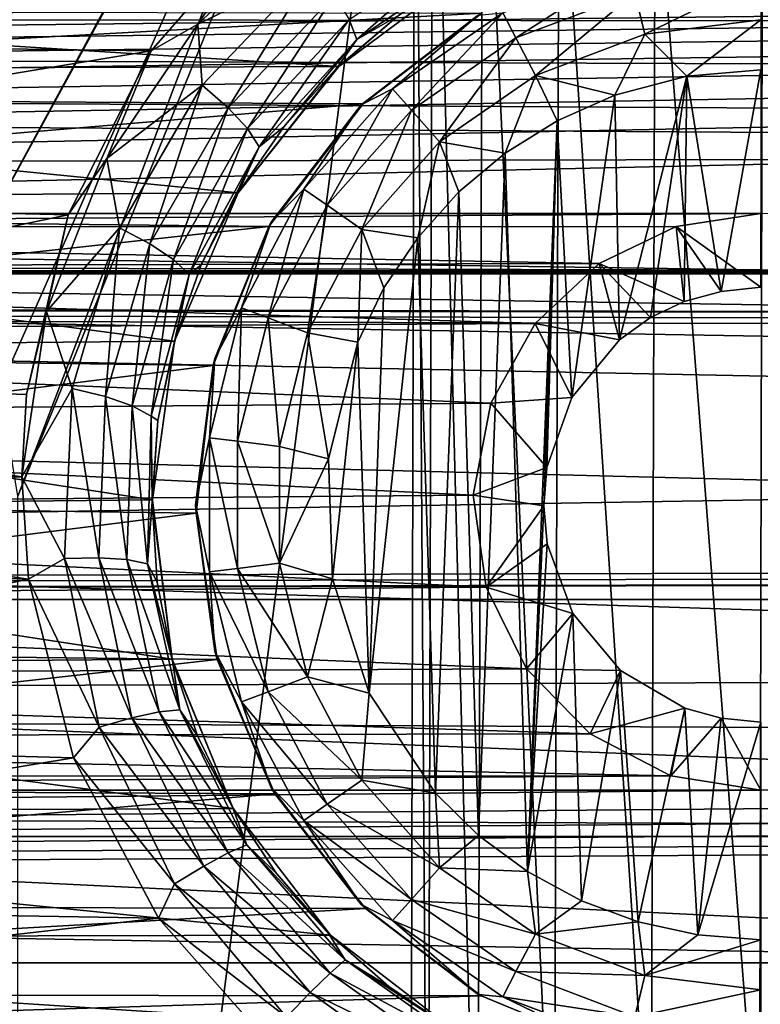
# Model space of a CAD drawing. Header units: metres. Extents: x -95 to 103, y -12 to 12.
# Tile 250 of 256: x -45.9 to -44.2, y 1.23 to 3.5. Entities that reach past the tile are written whole.
import ezdxf

# ---------------------------------------------------------------- set-up
doc = ezdxf.new("R2010")
doc.units = ezdxf.units.M
doc.layers.add('solid_P74500', color=7, linetype='CONTINUOUS')
doc.layers.add('solid_P74500_01', color=7, linetype='CONTINUOUS')

msp = doc.modelspace()

# ---------------------------------------------------------------- linework, layer by layer
at = {"layer": 'solid_P74500'}
for points in [[(-47.165943, 3.03888, -1.8), (-48.405056, 4.65, -1.8), (-44.668255, 5.292052, -1.8)], [(-46.947937, 3.150866, -1.8), (-47.165943, 3.03888, -1.8), (-44.668255, 5.292052, -1.8)], [(-46.947937, 3.150866, -1.8), (-44.668255, 5.292052, -1.8), (-44.842022, 5.118156, -1.8)], [(-46.703091, 3.190989, -1.8), (-46.947937, 3.150866, -1.8), (-44.842022, 5.118156, -1.8)], [(-46.458202, 3.152925, -1.8), (-46.703091, 3.190989, -1.8), (-44.842022, 5.118156, -1.8)], [(-46.238625, 3.042183, -1.8), (-46.458202, 3.152925, -1.8), (-44.842022, 5.118156, -1.8)], [(-46.063385, 2.868689, -1.8), (-46.238625, 3.042183, -1.8), (-44.842022, 5.118156, -1.8)], [(-46.063385, 2.868689, -1.8), (-44.842022, 5.118156, -1.8), (-44.954845, 4.898603, -1.8)], [(-45.949226, 2.648572, -1.8), (-46.063385, 2.868689, -1.8), (-44.954845, 4.898603, -1.8)], [(-45.908985, 2.4, -1.8), (-45.949226, 2.648572, -1.8), (-44.954845, 4.898603, -1.8)], [(-45.908985, 2.4, -1.8), (-44.954845, 4.898603, -1.8), (-44.994942, 4.65, -1.8)], [(-45.908985, -2.4, -1.8), (-45.908985, 2.4, -1.8), (-44.994942, 4.65, -1.8)], [(-45.006725, 0, -1.8), (-45.908985, -2.4, -1.8), (-44.994942, 4.65, -1.8)], [(-44.96603, 0.252288, -1.8), (-45.006725, 0, -1.8), (-44.994942, 4.65, -1.8)], [(-44.96603, 0.252288, -1.8), (-44.994942, 4.65, -1.8), (-44.954502, 4.400194, -1.8)], [(92.5, 3.494029, 12.000992), (92.5, 4.408051, 11.696763), (-94.018356, 3.995162, 11.844352)], [(-44.851536, 0.475095, -1.8), (-44.96603, 0.252288, -1.8), (-44.954502, 4.400194, -1.8)], [(-44.851536, 0.475095, -1.8), (-44.954502, 4.400194, -1.8), (-44.839775, 4.178985, -1.8)], [(-44.675194, 0.651567, -1.8), (-44.851536, 0.475095, -1.8), (-44.839775, 4.178985, -1.8)], [(-44.675194, 0.651567, -1.8), (-44.839775, 4.178985, -1.8), (-44.663666, 4.004628, -1.8)], [(92.5, 3.494029, 12.000992), (-94.018356, 3.995162, 11.844352), (-94.018356, 3.057308, 12.120349)], [(-44.452862, 0.765777, -1.8), (-44.675194, 0.651567, -1.8), (-44.663666, 4.004628, -1.8)], [(-44.452862, 0.765777, -1.8), (-44.663666, 4.004628, -1.8), (-44.442997, 3.893337, -1.8)], [(-44.203156, 0.806697, -1.8), (-44.452862, 0.765777, -1.8), (-44.442997, 3.893337, -1.8)], [(-44.203156, 0.806697, -1.8), (-44.442997, 3.893337, -1.8), (-44.196892, 3.855084, -1.8)], [(-43.953403, 0.767877, -1.8), (-44.203156, 0.806697, -1.8), (-44.196892, 3.855084, -1.8)], [(-84.199997, 3.049433, -8.148065), (-14.325, 3.841013, -7.806084), (-85.675003, 3.840867, -7.806155)], [(-84.199997, 3.049433, -8.148065), (-79.199997, 3.049433, -8.148065), (-14.325, 3.841013, -7.806084)], [(-79.199997, 3.049433, -8.148065), (-74.199997, 3.049433, -8.148065), (-14.325, 3.841013, -7.806084)], [(-74.199997, 3.049433, -8.148065), (-69.199997, 3.049433, -8.148065), (-14.325, 3.841013, -7.806084)], [(-69.199997, 3.049433, -8.148065), (-64.199997, 3.049433, -8.148065), (-14.325, 3.841013, -7.806084)], [(-64.199997, 3.049433, -8.148065), (-59.200001, 3.049433, -8.148065), (-14.325, 3.841013, -7.806084)], [(-59.200001, 3.049433, -8.148065), (-54.200001, 3.049433, -8.148065), (-14.325, 3.841013, -7.806084)], [(-54.200001, 3.049433, -8.148065), (-49.200001, 3.049433, -8.148065), (-14.325, 3.841013, -7.806084)], [(-49.200001, 3.049433, -8.148065), (-44.200001, 3.049433, -8.148065), (-14.325, 3.841013, -7.806084)], [(-45.320728, 3.746235, -11.925424), (-47.818439, 3.453269, -12.013532), (-48.094151, 3.760041, -11.921078)], [(-45.320728, 3.746235, -11.925424), (-45.602242, 3.423377, -12.022083), (-47.818439, 3.453269, -12.013532)], [(-45.494518, 3.485185, -11.999711), (-45.602242, 3.423377, -12.022083), (-45.320728, 3.746235, -11.925424)], [(-45.494518, 3.485185, -11.999711), (-45.320728, 3.746235, -11.925424), (-45.225342, 3.738253, -11.919397)], [(-45.494518, 3.485185, -11.999711), (-45.225342, 3.738253, -11.919397), (-45.226578, 3.61557, -11.920693)], [(-45.129227, 3.449822, -11.739178), (-45.147137, 3.49589, -11.822294), (-44.862034, 3.685124, -11.74824)], [(-44.851955, 3.638062, -11.66436), (-45.129227, 3.449822, -11.739178), (-44.862034, 3.685124, -11.74824)], [(-44.851955, 3.638062, -11.66436), (-45.033619, 3.504756, -11.6112), (-45.129227, 3.449822, -11.739178)], [(-45.170376, 3.387967, -10.989617), (-44.882603, 3.602482, -10.921178), (-48.510136, 3.598021, -10.922648)], [(-45.494518, 3.485185, -11.999711), (-45.226578, 3.61557, -11.920693), (-45.484955, 3.344436, -12.009718)], [(-45.425449, 3.292418, -11.971058), (-45.484955, 3.344436, -12.009718), (-45.226578, 3.61557, -11.920693)], [(-45.18029, 3.551624, -11.881824), (-45.425449, 3.292418, -11.971058), (-45.226578, 3.61557, -11.920693)], [(-45.033619, 3.504756, -11.6112), (-44.882603, 3.602482, -10.921178), (-45.170376, 3.387967, -10.989617)], [(-44.763344, 3.453363, -12.912048), (-44.793568, 3.510952, -12.814588), (-44.505669, 3.620139, -12.814588)], [(-44.490101, 3.556991, -12.912048), (-44.763344, 3.453363, -12.912048), (-44.505669, 3.620139, -12.814588)], [(-45.170376, 3.387967, -10.989617), (-48.510136, 3.598021, -10.922648), (-48.218449, 3.377074, -10.99297)], [(-44.490101, 3.556991, -12.912048), (-44.200001, 3.592215, -12.912048), (-44.466789, 3.462411, -12.977164)], [(-44.466789, 3.462411, -12.977164), (-44.200001, 3.592215, -12.912048), (-44.200001, 3.494805, -12.977164)], [(-44.490101, 3.556991, -12.912048), (-44.718075, 3.367111, -12.977164), (-44.763344, 3.453363, -12.912048)], [(-44.490101, 3.556991, -12.912048), (-44.466789, 3.462411, -12.977164), (-44.718075, 3.367111, -12.977164)], [(-8.2, 2.162539, 9.147798), (-90.699997, 2.162539, 9.147798), (-90.699997, 3.55, 8.703878)], [(-16.67, 3.05, 8.891428), (-8.2, 2.162539, 9.147798), (-90.699997, 3.55, 8.703878)], [(-16.67, 3.301332, 8.801205), (-16.67, 3.05, 8.891428), (-90.699997, 3.55, 8.703878)], [(-16.67, 3.301332, 8.801205), (-90.699997, 3.55, 8.703878), (-16.67, 3.55, 8.703878)], [(-42.130733, -2.890517, 0.5), (-88, 3.55, 0.5), (-88, -3.55, 0.5)], [(-16.950249, 3.457469, 0.5), (-16.67, 3.55, 0.5), (-88, 3.55, 0.5)], [(-42.494564, -2.812256, 0.5), (-88, 3.55, 0.5), (-42.130733, -2.890517, 0.5)], [(-42.130733, 2.890517, 0.5), (-37.956421, 3.255723, 0.5), (-88, 3.55, 0.5)], [(-16.950249, 3.457469, 0.5), (-88, 3.55, 0.5), (-37.956421, 3.255723, 0.5)], [(-42.494602, 2.812241, 0.5), (-42.130733, 2.890517, 0.5), (-88, 3.55, 0.5)], [(-42.825382, 2.648475, 0.5), (-42.494602, 2.812241, 0.5), (-88, 3.55, 0.5)], [(-43.105759, 2.409416, 0.5), (-42.825382, 2.648475, 0.5), (-88, 3.55, 0.5)], [(-43.319454, 2.109267, 0.5), (-43.105759, 2.409416, 0.5), (-88, 3.55, 0.5)], [(-43.453747, 1.765491, 0.5), (-43.319454, 2.109267, 0.5), (-88, 3.55, 0.5)], [(-43.5, 1.396225, 0.5), (-43.453747, 1.765491, 0.5), (-88, 3.55, 0.5)], [(-43.5, -1.396225, 0.5), (-43.5, 1.396225, 0.5), (-88, 3.55, 0.5)], [(-43.453735, -1.765533, 0.5), (-43.5, -1.396225, 0.5), (-88, 3.55, 0.5)], [(-43.31942, -2.109326, 0.5), (-43.453735, -1.765533, 0.5), (-88, 3.55, 0.5)], [(-43.105709, -2.409473, 0.5), (-43.31942, -2.109326, 0.5), (-88, 3.55, 0.5)], [(-42.825325, -2.648513, 0.5), (-43.105709, -2.409473, 0.5), (-88, 3.55, 0.5)], [(-42.494564, -2.812256, 0.5), (-42.825325, -2.648513, 0.5), (-88, 3.55, 0.5)], [(-45.380928, 3.244869, -11.911852), (-45.425449, 3.292418, -11.971058), (-45.18029, 3.551624, -11.881824)], [(-45.147137, 3.49589, -11.822294), (-45.380928, 3.244869, -11.911852), (-45.18029, 3.551624, -11.881824)], [(-44.842018, 3.510387, -9.256737), (-48.304291, 3.320911, -9.32639), (-48.571133, 3.51812, -9.253801)], [(-44.842018, 3.510387, -9.256737), (-45.11454, 3.302196, -9.333033), (-48.304291, 3.320911, -9.32639)], [(-44.849998, 3.505833, -12.7), (-45.11454, 3.302196, -9.333033), (-44.842018, 3.510387, -9.256737)], [(-44.793568, 3.510952, -12.814588), (-45.046974, 3.336038, -12.814588), (-44.849998, 3.505833, -12.7)], [(-45.003849, 3.287356, -12.912048), (-45.046974, 3.336038, -12.814588), (-44.793568, 3.510952, -12.814588)], [(-44.763344, 3.453363, -12.912048), (-45.003849, 3.287356, -12.912048), (-44.793568, 3.510952, -12.814588)], [(89.300003, 2.55, 12.237136), (92.5, 3.494029, 12.000992), (-94.018356, 3.057308, 12.120349)], [(-45.353828, 3.202644, -11.82919), (-45.380928, 3.244869, -11.911852), (-45.147137, 3.49589, -11.822294)], [(-45.129227, 3.449822, -11.739178), (-45.353828, 3.202644, -11.82919), (-45.147137, 3.49589, -11.822294)], [(-45.173637, 3.385997, -11.655835), (-45.033619, 3.504756, -11.6112), (-45.170376, 3.387967, -10.989617)], [(-45.129227, 3.449822, -11.739178), (-45.033619, 3.504756, -11.6112), (-45.173637, 3.385997, -11.655835)], [(-45.11924, 3.299239, -12.7), (-45.11454, 3.302196, -9.333033), (-44.849998, 3.505833, -12.7)], [(-45.046974, 3.336038, -12.814588), (-45.11924, 3.299239, -12.7), (-44.849998, 3.505833, -12.7)], [(-44.466789, 3.462411, -12.977164), (-44.200001, 3.494805, -12.977164), (-44.370331, 3.365383, -13)], [(-44.200001, 3.494805, -12.977164), (-44.200001, 3.38, -13), (-44.370331, 3.365383, -13)], [(-45.704361, 3.176526, -12.087856), (-45.602242, 3.423377, -12.022083), (-45.494518, 3.485185, -11.999711)], [(-45.704361, 3.176526, -12.087856), (-45.494518, 3.485185, -11.999711), (-45.484955, 3.344436, -12.009718)], [(-45.602242, 3.423377, -12.022083), (-47.62323, 3.089321, -12.112229), (-47.818439, 3.453269, -12.013532)], [(-45.129227, 3.449822, -11.739178), (-45.29739, 3.24933, -11.706601), (-45.353828, 3.202644, -11.82919)], [(-45.129227, 3.449822, -11.739178), (-45.173637, 3.385997, -11.655835), (-45.29739, 3.24933, -11.706601)], [(-44.763344, 3.453363, -12.912048), (-44.939251, 3.214443, -12.977164), (-45.003849, 3.287356, -12.912048)], [(-44.763344, 3.453363, -12.912048), (-44.718075, 3.367111, -12.977164), (-44.939251, 3.214443, -12.977164)], [(-44.718075, 3.367111, -12.977164), (-44.466789, 3.462411, -12.977164), (-44.535686, 3.321975, -13)], [(-44.466789, 3.462411, -12.977164), (-44.370331, 3.365383, -13), (-44.535686, 3.321975, -13)], [(-45.602242, 3.423377, -12.022083), (-45.792988, 3.046415, -12.123092), (-47.62323, 3.089321, -12.112229)], [(-45.704361, 3.176526, -12.087856), (-45.792988, 3.046415, -12.123092), (-45.602242, 3.423377, -12.022083)], [(-45.402279, 3.097138, -11.075095), (-45.170376, 3.387967, -10.989617), (-48.218449, 3.377074, -10.99297)], [(-45.402279, 3.097138, -11.075095), (-48.218449, 3.377074, -10.99297), (-47.987381, 3.07956, -11.079996)], [(-45.173637, 3.385997, -11.655835), (-45.170376, 3.387967, -10.989617), (-45.402279, 3.097138, -11.075095)], [(-45.29739, 3.24933, -11.706601), (-45.173637, 3.385997, -11.655835), (-45.402279, 3.097138, -11.075095)], [(-44.370331, 3.365383, -13), (-44.200001, 3.38, -13), (-44.291828, 2.870482, -13)], [(-44.200001, 3.38, -13), (-44.200001, 2.88, -13), (-44.291828, 2.870482, -13)], [(-44.939251, 3.214443, -12.977164), (-44.718075, 3.367111, -12.977164), (-44.788025, 3.188541, -13)], [(-44.718075, 3.367111, -12.977164), (-44.668499, 3.262584, -13), (-44.788025, 3.188541, -13)], [(-44.718075, 3.367111, -12.977164), (-44.535686, 3.321975, -13), (-44.668499, 3.262584, -13)], [(-44.535686, 3.321975, -13), (-44.370331, 3.365383, -13), (-44.525322, 2.759121, -13)], [(-44.370331, 3.365383, -13), (-44.4538, 2.810744, -13), (-44.525322, 2.759121, -13)], [(-44.370331, 3.365383, -13), (-44.376312, 2.847516, -13), (-44.4538, 2.810744, -13)], [(-44.370331, 3.365383, -13), (-44.291828, 2.870482, -13), (-44.376312, 2.847516, -13)], [(-45.704361, 3.176526, -12.087856), (-45.484955, 3.344436, -12.009718), (-45.67514, 3.016484, -12.105107)], [(-45.605118, 2.979831, -12.066458), (-45.67514, 3.016484, -12.105107), (-45.484955, 3.344436, -12.009718)], [(-45.425449, 3.292418, -11.971058), (-45.605118, 2.979831, -12.066458), (-45.484955, 3.344436, -12.009718)], [(-45.046974, 3.336038, -12.814588), (-45.25116, 3.105563, -12.814588), (-45.11924, 3.299239, -12.7)], [(-45.197632, 3.068617, -12.912048), (-45.25116, 3.105563, -12.814588), (-45.046974, 3.336038, -12.814588)], [(-45.003849, 3.287356, -12.912048), (-45.197632, 3.068617, -12.912048), (-45.046974, 3.336038, -12.814588)], [(-45.11454, 3.302196, -9.333033), (-48.086582, 3.050882, -9.41818), (-48.304291, 3.320911, -9.32639)], [(-44.668499, 3.262584, -13), (-44.535686, 3.321975, -13), (-44.634666, 2.626765, -13)], [(-44.535686, 3.321975, -13), (-44.525322, 2.759121, -13), (-44.634666, 2.626765, -13)], [(-45.11454, 3.302196, -9.333033), (-45.331928, 3.019476, -9.428296), (-48.086582, 3.050882, -9.41818)], [(-45.55072, 2.943987, -12.007269), (-45.605118, 2.979831, -12.066458), (-45.425449, 3.292418, -11.971058)], [(-45.380928, 3.244869, -11.911852), (-45.55072, 2.943987, -12.007269), (-45.425449, 3.292418, -11.971058)], [(-45.325832, 3.03, -12.7), (-45.331928, 3.019476, -9.428296), (-45.11454, 3.302196, -9.333033)], [(-45.325832, 3.03, -12.7), (-45.11454, 3.302196, -9.333033), (-45.11924, 3.299239, -12.7)], [(-45.25116, 3.105563, -12.814588), (-45.325832, 3.03, -12.7), (-45.11924, 3.299239, -12.7)], [(-45.003849, 3.287356, -12.912048), (-45.117466, 3.013281, -12.977164), (-45.197632, 3.068617, -12.912048)], [(-45.003849, 3.287356, -12.912048), (-44.939251, 3.214443, -12.977164), (-45.117466, 3.013281, -12.977164)], [(-44.736984, 1.536785, -13), (-44.788025, 3.188541, -13), (-44.668499, 3.262584, -13)], [(-44.736984, 1.536785, -13), (-44.668499, 3.262584, -13), (-44.69928, 2.377952, -13)], [(-44.668499, 3.262584, -13), (-44.69249, 2.46539, -13), (-44.69928, 2.377952, -13)], [(-44.668499, 3.262584, -13), (-44.634666, 2.626765, -13), (-44.69249, 2.46539, -13)], [(-45.514515, 2.909207, -11.924637), (-45.55072, 2.943987, -12.007269), (-45.380928, 3.244869, -11.911852)], [(-45.353828, 3.202644, -11.82919), (-45.514515, 2.909207, -11.924637), (-45.380928, 3.244869, -11.911852)], [(-45.402443, 3.09703, -11.758948), (-45.29739, 3.24933, -11.706601), (-45.402279, 3.097138, -11.075095)], [(-45.353828, 3.202644, -11.82919), (-45.29739, 3.24933, -11.706601), (-45.402443, 3.09703, -11.758948)], [(-45.353828, 3.202644, -11.82919), (-45.486797, 2.931499, -11.812193), (-45.514515, 2.909207, -11.924637)], [(-45.353828, 3.202644, -11.82919), (-45.402443, 3.09703, -11.758948), (-45.486797, 2.931499, -11.812193)], [(-45.117466, 3.013281, -12.977164), (-44.939251, 3.214443, -12.977164), (-44.98888, 2.99403, -13)], [(-44.939251, 3.214443, -12.977164), (-44.894634, 3.099296, -13), (-44.98888, 2.99403, -13)], [(-44.939251, 3.214443, -12.977164), (-44.788025, 3.188541, -13), (-44.894634, 3.099296, -13)], [(-45.843002, 2.824502, -12.176331), (-45.792988, 3.046415, -12.123092), (-45.704361, 3.176526, -12.087856)], [(-45.843002, 2.824502, -12.176331), (-45.704361, 3.176526, -12.087856), (-45.67514, 3.016484, -12.105107)], [(-44.849243, 1.619436, -13), (-44.894634, 3.099296, -13), (-44.788025, 3.188541, -13)], [(-44.736984, 1.536785, -13), (-44.849243, 1.619436, -13), (-44.788025, 3.188541, -13)], [(-45.25116, 3.105563, -12.814588), (-45.394253, 2.832921, -12.814588), (-45.325832, 3.03, -12.7)], [(-45.333443, 2.809857, -12.912048), (-45.394253, 2.832921, -12.814588), (-45.25116, 3.105563, -12.814588)], [(-45.197632, 3.068617, -12.912048), (-45.333443, 2.809857, -12.912048), (-45.25116, 3.105563, -12.814588)], [(-45.548115, 2.756503, -11.164752), (-45.402279, 3.097138, -11.075095), (-47.987381, 3.07956, -11.079996)], [(-45.548115, 2.756503, -11.164752), (-47.987381, 3.07956, -11.079996), (-47.84621, 2.735547, -11.169906)], [(-45.792988, 3.046415, -12.123092), (-47.517639, 2.687148, -12.207753), (-47.62323, 3.089321, -12.112229)], [(-45.402443, 3.09703, -11.758948), (-45.402279, 3.097138, -11.075095), (-45.548115, 2.756503, -11.164752)], [(-45.486797, 2.931499, -11.812193), (-45.402443, 3.09703, -11.758948), (-45.548115, 2.756503, -11.164752)], [(-44.948109, 1.71681, -13), (-44.98888, 2.99403, -13), (-44.894634, 3.099296, -13)], [(-44.849243, 1.619436, -13), (-44.948109, 1.71681, -13), (-44.894634, 3.099296, -13)], [(89.300003, 2.55, 12.237136), (-94.018356, 3.057308, 12.120349), (-94.018356, 2.100752, 12.322209)], [(-45.197632, 3.068617, -12.912048), (-45.242359, 2.775315, -12.977164), (-45.333443, 2.809857, -12.912048)], [(-45.197632, 3.068617, -12.912048), (-45.117466, 3.013281, -12.977164), (-45.242359, 2.775315, -12.977164)], [(-49.200001, 3.049433, -8.148065), (-48.997627, 3.017784, -8.15984), (-44.200001, 3.049433, -8.148065)], [(-48.997627, 3.017784, -8.15984), (-44.394733, 3.020148, -8.158965), (-44.200001, 3.049433, -8.148065)], [(-45.331928, 3.019476, -9.428296), (-47.949402, 2.733988, -9.515004), (-48.086582, 3.050882, -9.41818)], [(-45.792988, 3.046415, -12.123092), (-45.888783, 2.63359, -12.219419), (-47.517639, 2.687148, -12.207753)], [(-45.843002, 2.824502, -12.176331), (-45.888783, 2.63359, -12.219419), (-45.792988, 3.046415, -12.123092)], [(-44.200001, 2.88, -13), (-44.200001, 3.049433, -8.148065), (-44.394733, 3.020148, -8.158965)], [(-48.997627, 3.017784, -8.15984), (-44.571693, 2.935004, -8.189979), (-44.394733, 3.020148, -8.158965)], [(-48.997627, 3.017784, -8.15984), (-48.813747, 2.924519, -8.193728), (-44.571693, 2.935004, -8.189979)], [(-45.331928, 3.019476, -9.428296), (-45.459759, 2.700557, -9.524547), (-47.949402, 2.733988, -9.515004)], [(-45.843002, 2.824502, -12.176331), (-45.67514, 3.016484, -12.105107), (-45.784031, 2.647307, -12.197984)], [(-45.707272, 2.628829, -12.159169), (-45.784031, 2.647307, -12.197984), (-45.67514, 3.016484, -12.105107)], [(-45.605118, 2.979831, -12.066458), (-45.707272, 2.628829, -12.159169), (-45.67514, 3.016484, -12.105107)], [(-45.455704, 2.716465, -12.7), (-45.459759, 2.700557, -9.524547), (-45.331928, 3.019476, -9.428296)], [(-45.455704, 2.716465, -12.7), (-45.331928, 3.019476, -9.428296), (-45.325832, 3.03, -12.7)], [(-45.394253, 2.832921, -12.814588), (-45.455704, 2.716465, -12.7), (-45.325832, 3.03, -12.7)], [(-45.242359, 2.775315, -12.977164), (-45.117466, 3.013281, -12.977164), (-45.127319, 2.75358, -13)], [(-45.117466, 3.013281, -12.977164), (-45.066879, 2.878491, -13), (-45.127319, 2.75358, -13)], [(-45.117466, 3.013281, -12.977164), (-44.98888, 2.99403, -13), (-45.066879, 2.878491, -13)], [(-44.376312, 2.847516, -13), (-44.394733, 3.020148, -8.158965), (-44.571693, 2.935004, -8.189979)], [(-44.291828, 2.870482, -13), (-44.200001, 2.88, -13), (-44.394733, 3.020148, -8.158965)], [(-44.376312, 2.847516, -13), (-44.291828, 2.870482, -13), (-44.394733, 3.020148, -8.158965)], [(-45.101101, 1.946654, -13), (-45.066879, 2.878491, -13), (-44.98888, 2.99403, -13)], [(-44.948109, 1.71681, -13), (-45.101101, 1.946654, -13), (-44.98888, 2.99403, -13)], [(-45.645832, 2.607852, -12.09973), (-45.707272, 2.628829, -12.159169), (-45.605118, 2.979831, -12.066458)], [(-45.55072, 2.943987, -12.007269), (-45.645832, 2.607852, -12.09973), (-45.605118, 2.979831, -12.066458)], [(-45.602276, 2.584072, -12.016753), (-45.645832, 2.607852, -12.09973), (-45.55072, 2.943987, -12.007269)], [(-45.514515, 2.909207, -11.924637), (-45.602276, 2.584072, -12.016753), (-45.55072, 2.943987, -12.007269)], [(-48.813747, 2.924519, -8.193728), (-44.719204, 2.796605, -8.238264), (-44.571693, 2.935004, -8.189979)], [(-48.813747, 2.924519, -8.193728), (-48.664497, 2.774547, -8.245719), (-44.719204, 2.796605, -8.238264)], [(-45.548637, 2.755737, -11.865966), (-45.486797, 2.931499, -11.812193), (-45.548115, 2.756503, -11.164752)], [(-45.514515, 2.909207, -11.924637), (-45.486797, 2.931499, -11.812193), (-45.548637, 2.755737, -11.865966)], [(-44.525322, 2.759121, -13), (-44.571693, 2.935004, -8.189979), (-44.719204, 2.796605, -8.238264)], [(-44.4538, 2.810744, -13), (-44.376312, 2.847516, -13), (-44.571693, 2.935004, -8.189979)], [(-44.525322, 2.759121, -13), (-44.4538, 2.810744, -13), (-44.571693, 2.935004, -8.189979)], [(-90.699997, 2.917726, 11.123708), (89.300003, 2.45, 11.235991), (-92.5, 1.797969, 11.358385)], [(-90.699997, 2.917726, 11.123708), (-16.78986, 2.912514, 11.097919), (-17, 2.917726, 11.123708)], [(-90.699997, 2.910733, 11.071284), (-16.78986, 2.912514, 11.097919), (-90.699997, 2.917726, 11.123708)], [(-90.699997, 2.910733, 11.071284), (-16.580158, 2.910733, 11.071284), (-16.78986, 2.912514, 11.097919)], [(-90.699997, 1.617044, 10.880484), (-13, 1.617046, 10.880494), (-13, 2.910733, 10.607904)], [(-14.790274, 2.910733, 10.839775), (-16.580158, 2.910733, 11.071284), (-90.699997, 2.910733, 11.071284)], [(-90.699997, 2.910733, 11.071284), (-13, 2.910733, 10.607904), (-14.790274, 2.910733, 10.839775)], [(-90.699997, 2.910733, 11.071284), (-90.699997, 2.910733, 11.022143), (-13, 2.910733, 10.607904)], [(-90.699997, 2.910733, 10.607904), (-13, 2.910733, 10.607904), (-90.699997, 2.910733, 11.022143)], [(-90.699997, 1.617044, 10.880484), (-13, 2.910733, 10.607904), (-90.699997, 2.910733, 10.607904)], [(-45.514515, 2.909207, -11.924637), (-45.586571, 2.573435, -11.916116), (-45.602276, 2.584072, -12.016753)], [(-45.514515, 2.909207, -11.924637), (-45.548637, 2.755737, -11.865966), (-45.586571, 2.573435, -11.916116)], [(-45.101101, 1.946654, -13), (-45.127319, 2.75358, -13), (-45.066879, 2.878491, -13)], [(-45.394253, 2.832921, -12.814588), (-45.467941, 2.533956, -12.814588), (-45.455704, 2.716465, -12.7)], [(-45.403378, 2.526116, -12.912048), (-45.467941, 2.533956, -12.814588), (-45.394253, 2.832921, -12.814588)], [(-45.333443, 2.809857, -12.912048), (-45.403378, 2.526116, -12.912048), (-45.394253, 2.832921, -12.814588)], [(-45.843002, 2.824502, -12.176331), (-45.899837, 2.444274, -12.258692), (-45.888783, 2.63359, -12.219419)], [(-45.843002, 2.824502, -12.176331), (-45.784031, 2.647307, -12.197984), (-45.899837, 2.444274, -12.258692)], [(-45.333443, 2.809857, -12.912048), (-45.306675, 2.514375, -12.977164), (-45.403378, 2.526116, -12.912048)], [(-45.333443, 2.809857, -12.912048), (-45.242359, 2.775315, -12.977164), (-45.306675, 2.514375, -12.977164)], [(-48.664497, 2.774547, -8.245719), (-44.821316, 2.613603, -8.298137), (-44.719204, 2.796605, -8.238264)], [(-44.634666, 2.626765, -13), (-44.719204, 2.796605, -8.238264), (-44.821316, 2.613603, -8.298137)], [(-44.634666, 2.626765, -13), (-44.525322, 2.759121, -13), (-44.719204, 2.796605, -8.238264)], [(-48.664497, 2.774547, -8.245719), (-48.567863, 2.582519, -8.307863), (-44.821316, 2.613603, -8.298137)], [(-45.306675, 2.514375, -12.977164), (-45.242359, 2.775315, -12.977164), (-45.194279, 2.485715, -13)], [(-45.242359, 2.775315, -12.977164), (-45.127319, 2.75358, -13), (-45.194279, 2.485715, -13)], [(-45.599396, 2.391351, -11.248619), (-45.548115, 2.756503, -11.164752), (-47.84621, 2.735547, -11.169906)], [(-45.548637, 2.755737, -11.865966), (-45.548115, 2.756503, -11.164752), (-45.599396, 2.391351, -11.248619)], [(-45.586571, 2.573435, -11.916116), (-45.548637, 2.755737, -11.865966), (-45.599396, 2.391351, -11.248619)], [(-45.18536, 2.209673, -13), (-45.194279, 2.485715, -13), (-45.127319, 2.75358, -13)], [(-45.101101, 1.946654, -13), (-45.18536, 2.209673, -13), (-45.127319, 2.75358, -13)], [(-45.459759, 2.700557, -9.524547), (-47.900593, 2.393657, -9.606269), (-47.949402, 2.733988, -9.515004)], [(-45.599396, 2.391351, -11.248619), (-47.84621, 2.735547, -11.169906), (-47.80077, 2.369275, -11.25329)], [(-45.459759, 2.700557, -9.524547), (-45.49892, 2.360528, -9.614464), (-47.900593, 2.393657, -9.606269)], [(-45.5, 2.38, -12.7), (-45.459759, 2.700557, -9.524547), (-45.455704, 2.716465, -12.7)], [(-45.467941, 2.533956, -12.814588), (-45.5, 2.38, -12.7), (-45.455704, 2.716465, -12.7)], [(-45.5, 2.38, -12.7), (-45.49892, 2.360528, -9.614464), (-45.459759, 2.700557, -9.524547)], [(-45.899837, 2.444274, -12.258692), (-47.500256, 2.4446, -12.258627), (-47.517639, 2.687148, -12.207753)], [(-45.888783, 2.63359, -12.219419), (-45.899837, 2.444274, -12.258692), (-47.517639, 2.687148, -12.207753)], [(-45.784031, 2.647307, -12.197984), (-45.801281, 2.256562, -12.280822), (-45.899837, 2.444274, -12.258692)], [(-45.722477, 2.258013, -12.241749), (-45.801281, 2.256562, -12.280822), (-45.784031, 2.647307, -12.197984)], [(-45.707272, 2.628829, -12.159169), (-45.722477, 2.258013, -12.241749), (-45.784031, 2.647307, -12.197984)], [(-45.658051, 2.254098, -12.181918), (-45.722477, 2.258013, -12.241749), (-45.707272, 2.628829, -12.159169)], [(-45.645832, 2.607852, -12.09973), (-45.658051, 2.254098, -12.181918), (-45.707272, 2.628829, -12.159169)], [(-44.69249, 2.46539, -13), (-44.634666, 2.626765, -13), (-44.821316, 2.613603, -8.298137)], [(-48.567863, 2.582519, -8.307863), (-44.861565, 2.402006, -8.36184), (-44.821316, 2.613603, -8.298137)], [(-45.61042, 2.244019, -12.098397), (-45.658051, 2.254098, -12.181918), (-45.645832, 2.607852, -12.09973)], [(-45.602276, 2.584072, -12.016753), (-45.61042, 2.244019, -12.098397), (-45.645832, 2.607852, -12.09973)], [(-44.69249, 2.46539, -13), (-44.821316, 2.613603, -8.298137), (-44.861565, 2.402006, -8.36184)], [(-48.567863, 2.582519, -8.307863), (-48.538475, 2.371784, -8.370462), (-44.861565, 2.402006, -8.36184)], [(-45.602276, 2.584072, -12.016753), (-45.599979, 2.387462, -11.963368), (-45.61042, 2.244019, -12.098397)], [(-45.602276, 2.584072, -12.016753), (-45.586571, 2.573435, -11.916116), (-45.599979, 2.387462, -11.963368)], [(-45.599979, 2.387462, -11.963368), (-45.586571, 2.573435, -11.916116), (-45.599396, 2.391351, -11.248619)], [(89.300003, 2.500021, 12.247444), (89.300003, 2.55, 12.237136), (-94.018356, 2.100752, 12.322209)], [(-45.467941, 2.533956, -12.814588), (-45.467941, 2.226044, -12.814588), (-45.5, 2.38, -12.7)], [(-45.403378, 2.233884, -12.912048), (-45.467941, 2.226044, -12.814588), (-45.467941, 2.533956, -12.814588)], [(-45.403378, 2.526116, -12.912048), (-45.403378, 2.233884, -12.912048), (-45.467941, 2.533956, -12.814588)], [(-45.403378, 2.526116, -12.912048), (-45.306675, 2.514375, -12.977164), (-45.306675, 2.245625, -12.977164)], [(-45.403378, 2.526116, -12.912048), (-45.306675, 2.245625, -12.977164), (-45.403378, 2.233884, -12.912048)], [(-45.306675, 2.245625, -12.977164), (-45.306675, 2.514375, -12.977164), (-45.194279, 2.485715, -13)], [(89.300003, 2.45, 12.257548), (89.300003, 2.500021, 12.247444), (-94.018356, 2.100752, 12.322209)], [(-45.306675, 2.245625, -12.977164), (-45.194279, 2.485715, -13), (-45.18536, 2.209673, -13)], [(92.5, 2.45, 12.257548), (89.300003, 2.45, 12.257548), (-94.018356, 2.100752, 12.322209)], [(92.5, 1.230983, 12.439234), (92.5, 2.45, 12.257548), (-94.018356, 2.100752, 12.322209)], [(-44.69928, 2.377952, -13), (-44.69249, 2.46539, -13), (-44.861565, 2.402006, -8.36184)], [(-45.884411, 2.208822, -12.303296), (-47.509251, 2.265586, -12.292971), (-47.500256, 2.4446, -12.258627)], [(-45.899837, 2.444274, -12.258692), (-45.884411, 2.208822, -12.303296), (-47.500256, 2.4446, -12.258627)], [(-45.801281, 2.256562, -12.280822), (-45.884411, 2.208822, -12.303296), (-45.899837, 2.444274, -12.258692)], [(-48.538475, 2.371784, -8.370462), (-44.831985, 2.190957, -8.419602), (-44.861565, 2.402006, -8.36184)], [(-44.69928, 2.377952, -13), (-44.861565, 2.402006, -8.36184), (-44.831985, 2.190957, -8.419602)], [(-45.49892, 2.360528, -9.614464), (-47.942589, 2.051732, -9.685061), (-47.900593, 2.393657, -9.606269)], [(-45.553837, 2.025086, -11.320292), (-45.599396, 2.391351, -11.248619), (-47.80077, 2.369275, -11.25329)], [(-45.61042, 2.244019, -12.098397), (-45.599979, 2.387462, -11.963368), (-45.588638, 2.201991, -12.006568)], [(-45.599979, 2.387462, -11.963368), (-45.599396, 2.391351, -11.248619), (-45.553837, 2.025086, -11.320292)], [(-45.588638, 2.201991, -12.006568), (-45.599979, 2.387462, -11.963368), (-45.553837, 2.025086, -11.320292)], [(-45.455704, 2.043535, -12.7), (-45.49892, 2.360528, -9.614464), (-45.5, 2.38, -12.7)], [(-45.467941, 2.226044, -12.814588), (-45.455704, 2.043535, -12.7), (-45.5, 2.38, -12.7)], [(-44.691769, 2.290595, -13), (-44.69928, 2.377952, -13), (-44.831985, 2.190957, -8.419602)], [(-44.736984, 1.536785, -13), (-44.69928, 2.377952, -13), (-44.691769, 2.290595, -13)], [(-48.538475, 2.371784, -8.370462), (-48.577015, 2.164172, -8.426527), (-44.831985, 2.190957, -8.419602)], [(-45.49892, 2.360528, -9.614464), (-45.450348, 2.023985, -9.690897), (-47.942589, 2.051732, -9.685061)], [(-45.553837, 2.025086, -11.320292), (-47.80077, 2.369275, -11.25329), (-47.851048, 2.005872, -11.323713)], [(-45.455704, 2.043535, -12.7), (-45.450348, 2.023985, -9.690897), (-45.49892, 2.360528, -9.614464)], [(-44.632656, 2.12986, -13), (-44.691769, 2.290595, -13), (-44.831985, 2.190957, -8.419602)], [(-44.736984, 1.536785, -13), (-44.691769, 2.290595, -13), (-44.632656, 2.12986, -13)], [(-45.884411, 2.208822, -12.303296), (-47.600765, 1.848754, -12.362529), (-47.509251, 2.265586, -12.292971)], [(-45.801281, 2.256562, -12.280822), (-45.721977, 1.868394, -12.348516), (-45.884411, 2.208822, -12.303296)], [(-45.722477, 2.258013, -12.241749), (-45.646332, 1.890047, -12.309185), (-45.801281, 2.256562, -12.280822)], [(-45.646332, 1.890047, -12.309185), (-45.721977, 1.868394, -12.348516), (-45.801281, 2.256562, -12.280822)], [(-45.583664, 1.903864, -12.248962), (-45.646332, 1.890047, -12.309185), (-45.722477, 2.258013, -12.241749)], [(-45.658051, 2.254098, -12.181918), (-45.583664, 1.903864, -12.248962), (-45.722477, 2.258013, -12.241749)], [(-45.536175, 1.908604, -12.164898), (-45.583664, 1.903864, -12.248962), (-45.658051, 2.254098, -12.181918)], [(-45.61042, 2.244019, -12.098397), (-45.536175, 1.908604, -12.164898), (-45.658051, 2.254098, -12.181918)], [(-45.61042, 2.244019, -12.098397), (-45.588638, 2.201991, -12.006568), (-45.553314, 2.021481, -12.043843)], [(-45.61042, 2.244019, -12.098397), (-45.553314, 2.021481, -12.043843), (-45.536175, 1.908604, -12.164898)], [(-45.403378, 2.233884, -12.912048), (-45.306675, 2.245625, -12.977164), (-45.242359, 1.984685, -12.977164)], [(-45.242359, 1.984685, -12.977164), (-45.306675, 2.245625, -12.977164), (-45.18536, 2.209673, -13)], [(-45.403378, 2.233884, -12.912048), (-45.333443, 1.950143, -12.912048), (-45.467941, 2.226044, -12.814588)], [(-45.467941, 2.226044, -12.814588), (-45.394253, 1.92708, -12.814588), (-45.455704, 2.043535, -12.7)], [(-45.333443, 1.950143, -12.912048), (-45.394253, 1.92708, -12.814588), (-45.467941, 2.226044, -12.814588)], [(-45.403378, 2.233884, -12.912048), (-45.242359, 1.984685, -12.977164), (-45.333443, 1.950143, -12.912048)], [(-45.884411, 2.208822, -12.303296), (-45.780819, 1.798082, -12.37), (-47.600765, 1.848754, -12.362529)], [(-45.721977, 1.868394, -12.348516), (-45.780819, 1.798082, -12.37), (-45.884411, 2.208822, -12.303296)], [(-45.553314, 2.021481, -12.043843), (-45.588638, 2.201991, -12.006568), (-45.553837, 2.025086, -11.320292)], [(-45.242359, 1.984685, -12.977164), (-45.18536, 2.209673, -13), (-45.101101, 1.946654, -13)], [(-48.577015, 2.164172, -8.426527), (-44.739246, 2.0028, -8.466332), (-44.831985, 2.190957, -8.419602)], [(-44.632656, 2.12986, -13), (-44.831985, 2.190957, -8.419602), (-44.739246, 2.0028, -8.466332)], [(-8.2, 0.726812, 9.37156), (-90.699997, 0.726812, 9.37156), (-90.699997, 2.162539, 9.147798)], [(-8.2, 0.726812, 9.37156), (-90.699997, 2.162539, 9.147798), (-8.2, 2.162539, 9.147798)], [(-48.577015, 2.164172, -8.426527), (-48.673595, 1.985125, -8.470494), (-44.739246, 2.0028, -8.466332)], [(-44.523323, 1.999008, -13), (-44.632656, 2.12986, -13), (-44.739246, 2.0028, -8.466332)], [(-44.612873, 1.469263, -13), (-44.736984, 1.536785, -13), (-44.632656, 2.12986, -13)], [(-44.612873, 1.469263, -13), (-44.632656, 2.12986, -13), (-44.523323, 1.999008, -13)], [(92.5, 1.230983, 12.439234), (-94.018356, 2.100752, 12.322209), (-94.018356, 1.131346, 12.448697)], [(-45.450348, 2.023985, -9.690897), (-48.073563, 1.731045, -9.747486), (-47.942589, 2.051732, -9.685061)], [(-45.325832, 1.73, -12.7), (-45.450348, 2.023985, -9.690897), (-45.455704, 2.043535, -12.7)], [(-45.394253, 1.92708, -12.814588), (-45.325832, 1.73, -12.7), (-45.455704, 2.043535, -12.7)], [(-45.450348, 2.023985, -9.690897), (-45.317436, 1.715714, -9.750196), (-48.073563, 1.731045, -9.747486)], [(-45.413464, 1.68181, -11.376358), (-45.553837, 2.025086, -11.320292), (-47.851048, 2.005872, -11.323713)], [(-45.553314, 2.021481, -12.043843), (-45.553837, 2.025086, -11.320292), (-45.413464, 1.68181, -11.376358)], [(-45.495232, 1.84861, -12.075829), (-45.553314, 2.021481, -12.043843), (-45.413464, 1.68181, -11.376358)], [(-45.536175, 1.908604, -12.164898), (-45.553314, 2.021481, -12.043843), (-45.495232, 1.84861, -12.075829)], [(-45.325832, 1.73, -12.7), (-45.317436, 1.715714, -9.750196), (-45.450348, 2.023985, -9.690897)], [(-48.673595, 1.985125, -8.470494), (-44.592632, 1.853611, -8.500242), (-44.739246, 2.0028, -8.466332)], [(-45.413464, 1.68181, -11.376358), (-47.851048, 2.005872, -11.323713), (-47.993355, 1.6701, -11.378082)], [(-44.523323, 1.999008, -13), (-44.739246, 2.0028, -8.466332), (-44.592632, 1.853611, -8.500242)], [(-44.482491, 1.420984, -13), (-44.612873, 1.469263, -13), (-44.523323, 1.999008, -13)], [(-44.375313, 1.912145, -13), (-44.523323, 1.999008, -13), (-44.592632, 1.853611, -8.500242)], [(-44.482491, 1.420984, -13), (-44.523323, 1.999008, -13), (-44.375313, 1.912145, -13)], [(-48.673595, 1.985125, -8.470494), (-48.817497, 1.845929, -8.501914), (-44.592632, 1.853611, -8.500242)], [(-45.333443, 1.950143, -12.912048), (-45.242359, 1.984685, -12.977164), (-45.117466, 1.746719, -12.977164)], [(-45.117466, 1.746719, -12.977164), (-45.242359, 1.984685, -12.977164), (-45.101101, 1.946654, -13)], [(-45.333443, 1.950143, -12.912048), (-45.197632, 1.691383, -12.912048), (-45.394253, 1.92708, -12.814588)], [(-45.333443, 1.950143, -12.912048), (-45.117466, 1.746719, -12.977164), (-45.197632, 1.691383, -12.912048)], [(-45.394253, 1.92708, -12.814588), (-45.25116, 1.654437, -12.814588), (-45.325832, 1.73, -12.7)], [(-45.197632, 1.691383, -12.912048), (-45.25116, 1.654437, -12.814588), (-45.394253, 1.92708, -12.814588)], [(-45.117466, 1.746719, -12.977164), (-45.101101, 1.946654, -13), (-44.948109, 1.71681, -13)], [(-45.583664, 1.903864, -12.248962), (-45.424973, 1.579662, -12.298818), (-45.646332, 1.890047, -12.309185)], [(-45.536175, 1.908604, -12.164898), (-45.381939, 1.598546, -12.214341), (-45.583664, 1.903864, -12.248962)], [(-45.381939, 1.598546, -12.214341), (-45.424973, 1.579662, -12.298818), (-45.583664, 1.903864, -12.248962)], [(-45.536175, 1.908604, -12.164898), (-45.495232, 1.84861, -12.075829), (-45.415131, 1.684692, -12.102952)], [(-45.536175, 1.908604, -12.164898), (-45.415131, 1.684692, -12.102952), (-45.381939, 1.598546, -12.214341)], [(-44.375313, 1.912145, -13), (-44.592632, 1.853611, -8.500242), (-44.4072, 1.757161, -8.520703)], [(-44.345043, 1.39136, -13), (-44.482491, 1.420984, -13), (-44.375313, 1.912145, -13)], [(-44.291309, 1.889473, -13), (-44.375313, 1.912145, -13), (-44.4072, 1.757161, -8.520703)], [(-44.345043, 1.39136, -13), (-44.375313, 1.912145, -13), (-44.291309, 1.889473, -13)], [(-45.646332, 1.890047, -12.309185), (-45.481113, 1.549147, -12.359338), (-45.721977, 1.868394, -12.348516)], [(-45.424973, 1.579662, -12.298818), (-45.481113, 1.549147, -12.359338), (-45.646332, 1.890047, -12.309185)], [(-44.291309, 1.889473, -13), (-44.4072, 1.757161, -8.520703), (-44.200001, 1.723817, -8.527512)], [(-44.345043, 1.39136, -13), (-44.291309, 1.889473, -13), (-44.200001, 1.88, -13)], [(-44.345043, 1.39136, -13), (-44.200001, 1.88, -13), (-44.200001, 1.38, -13)], [(-44.291309, 1.889473, -13), (-44.200001, 1.723817, -8.527512), (-44.200001, 1.88, -13)], [(-45.721977, 1.868394, -12.348516), (-45.548454, 1.508634, -12.398865), (-45.780819, 1.798082, -12.37)], [(-45.481113, 1.549147, -12.359338), (-45.548454, 1.508634, -12.398865), (-45.721977, 1.868394, -12.348516)], [(-48.817497, 1.845929, -8.501914), (-48.996643, 1.756095, -8.520923), (-44.4072, 1.757161, -8.520703)], [(-48.817497, 1.845929, -8.501914), (-44.4072, 1.757161, -8.520703), (-44.592632, 1.853611, -8.500242)], [(-45.780819, 1.798082, -12.37), (-47.789726, 1.466333, -12.413697), (-47.600765, 1.848754, -12.362529)], [(-45.415131, 1.684692, -12.102952), (-45.495232, 1.84861, -12.075829), (-45.413464, 1.68181, -11.376358)], [(-92.5, 1.797969, 11.358385), (-17, 0.3, 11.496086), (-90.699997, 0.3, 11.496086)], [(-92.5, 1.797969, 11.358385), (89.300003, 1.232091, 11.4338), (-17, 0.3, 11.496086)], [(-45.780819, 1.798082, -12.37), (-45.585335, 1.429255, -12.41802), (-47.789726, 1.466333, -12.413697)], [(-45.548454, 1.508634, -12.398865), (-45.585335, 1.429255, -12.41802), (-45.780819, 1.798082, -12.37)], [(-49.200001, 1.723817, -8.527512), (-44.200001, 1.723817, -8.527512), (-44.4072, 1.757161, -8.520703)], [(-48.996643, 1.756095, -8.520923), (-49.200001, 1.723817, -8.527512), (-44.4072, 1.757161, -8.520703)], [(-45.197632, 1.691383, -12.912048), (-45.117466, 1.746719, -12.977164), (-44.939251, 1.545556, -12.977164)], [(-44.939251, 1.545556, -12.977164), (-45.117466, 1.746719, -12.977164), (-44.948109, 1.71681, -13)], [(-19.200001, 1.723817, -8.527512), (-85.675003, 1.326951, -8.597916), (-14.325, 1.327031, -8.597901)], [(-24.200001, 1.723817, -8.527512), (-85.675003, 1.326951, -8.597916), (-19.200001, 1.723817, -8.527512)], [(-29.200001, 1.723817, -8.527512), (-85.675003, 1.326951, -8.597916), (-24.200001, 1.723817, -8.527512)], [(-34.200001, 1.723817, -8.527512), (-85.675003, 1.326951, -8.597916), (-29.200001, 1.723817, -8.527512)], [(-39.200001, 1.723817, -8.527512), (-85.675003, 1.326951, -8.597916), (-34.200001, 1.723817, -8.527512)], [(-44.200001, 1.723817, -8.527512), (-85.675003, 1.326951, -8.597916), (-39.200001, 1.723817, -8.527512)], [(-49.200001, 1.723817, -8.527512), (-85.675003, 1.326951, -8.597916), (-44.200001, 1.723817, -8.527512)], [(-45.317436, 1.715714, -9.750196), (-48.281578, 1.460365, -9.791698), (-48.073563, 1.731045, -9.747486)], [(-45.11924, 1.460761, -12.7), (-45.317436, 1.715714, -9.750196), (-45.325832, 1.73, -12.7)], [(-45.25116, 1.654437, -12.814588), (-45.11924, 1.460761, -12.7), (-45.325832, 1.73, -12.7)], [(-45.317436, 1.715714, -9.750196), (-45.109528, 1.451621, -9.792997), (-48.281578, 1.460365, -9.791698)], [(-45.11924, 1.460761, -12.7), (-45.109528, 1.451621, -9.792997), (-45.317436, 1.715714, -9.750196)], [(-44.939251, 1.545556, -12.977164), (-44.948109, 1.71681, -13), (-44.849243, 1.619436, -13)], [(-45.189861, 1.390416, -11.415636), (-45.413464, 1.68181, -11.376358), (-47.993355, 1.6701, -11.378082)], [(-45.313931, 1.531969, -12.124986), (-45.415131, 1.684692, -12.102952), (-45.413464, 1.68181, -11.376358)], [(-45.381939, 1.598546, -12.214341), (-45.415131, 1.684692, -12.102952), (-45.313931, 1.531969, -12.124986)], [(-45.313931, 1.531969, -12.124986), (-45.413464, 1.68181, -11.376358), (-45.189861, 1.390416, -11.415636)], [(-45.197632, 1.691383, -12.912048), (-45.003849, 1.472644, -12.912048), (-45.25116, 1.654437, -12.814588)], [(-45.197632, 1.691383, -12.912048), (-44.939251, 1.545556, -12.977164), (-45.003849, 1.472644, -12.912048)], [(-45.189861, 1.390416, -11.415636), (-47.993355, 1.6701, -11.378082), (-48.217285, 1.38336, -11.416493)], [(-45.25116, 1.654437, -12.814588), (-45.046974, 1.423962, -12.814588), (-45.11924, 1.460761, -12.7)], [(-45.003849, 1.472644, -12.912048), (-45.046974, 1.423962, -12.814588), (-45.25116, 1.654437, -12.814588)], [(-90.699997, 0.3, 10.995909), (-13, 0.3, 10.995909), (-13, 1.617046, 10.880494)], [(-90.699997, 1.617044, 10.880484), (-90.699997, 0.3, 10.995909), (-13, 1.617046, 10.880494)], [(-44.939251, 1.545556, -12.977164), (-44.849243, 1.619436, -13), (-44.736984, 1.536785, -13)], [(-45.381939, 1.598546, -12.214341), (-45.155792, 1.334052, -12.247507), (-45.424973, 1.579662, -12.298818)], [(-45.381939, 1.598546, -12.214341), (-45.313931, 1.531969, -12.124986), (-45.193485, 1.393598, -12.142338)], [(-45.381939, 1.598546, -12.214341), (-45.193485, 1.393598, -12.142338), (-45.155792, 1.334052, -12.247507)], [(-45.424973, 1.579662, -12.298818), (-45.190731, 1.3033, -12.332223), (-45.481113, 1.549147, -12.359338)], [(-45.155792, 1.334052, -12.247507), (-45.190731, 1.3033, -12.332223), (-45.424973, 1.579662, -12.298818)], [(-45.481113, 1.549147, -12.359338), (-45.236225, 1.258679, -12.392918), (-45.548454, 1.508634, -12.398865)], [(-45.190731, 1.3033, -12.332223), (-45.236225, 1.258679, -12.392918), (-45.481113, 1.549147, -12.359338)], [(-45.003849, 1.472644, -12.912048), (-44.939251, 1.545556, -12.977164), (-44.718075, 1.392889, -12.977164)], [(-44.718075, 1.392889, -12.977164), (-44.939251, 1.545556, -12.977164), (-44.736984, 1.536785, -13)], [(-45.193485, 1.393598, -12.142338), (-45.313931, 1.531969, -12.124986), (-45.189861, 1.390416, -11.415636)], [(-44.718075, 1.392889, -12.977164), (-44.736984, 1.536785, -13), (-44.612873, 1.469263, -13)], [(-45.548454, 1.508634, -12.398865), (-45.290733, 1.202161, -12.432561), (-45.585335, 1.429255, -12.41802)], [(-45.236225, 1.258679, -12.392918), (-45.290733, 1.202161, -12.432561), (-45.548454, 1.508634, -12.398865)], [(-45.003849, 1.472644, -12.912048), (-44.763344, 1.306637, -12.912048), (-45.046974, 1.423962, -12.814588)], [(-45.003849, 1.472644, -12.912048), (-44.718075, 1.392889, -12.977164), (-44.763344, 1.306637, -12.912048)], [(-45.109528, 1.451621, -9.792997), (-48.549072, 1.254951, -9.820137), (-48.281578, 1.460365, -9.791698)], [(-45.109528, 1.451621, -9.792997), (-44.843708, 1.250829, -9.820663), (-48.549072, 1.254951, -9.820137)], [(-45.585335, 1.429255, -12.41802), (-48.060299, 1.146616, -12.4473), (-47.789726, 1.466333, -12.413697)], [(-44.849998, 1.254167, -12.7), (-45.109528, 1.451621, -9.792997), (-45.11924, 1.460761, -12.7)], [(-45.046974, 1.423962, -12.814588), (-44.849998, 1.254167, -12.7), (-45.11924, 1.460761, -12.7)], [(-44.849998, 1.254167, -12.7), (-44.843708, 1.250829, -9.820663), (-45.109528, 1.451621, -9.792997)], [(-44.718075, 1.392889, -12.977164), (-44.612873, 1.469263, -13), (-44.482491, 1.420984, -13)], [(-45.585335, 1.429255, -12.41802), (-45.314949, 1.123883, -12.449373), (-48.060299, 1.146616, -12.4473)], [(-45.290733, 1.202161, -12.432561), (-45.314949, 1.123883, -12.449373), (-45.585335, 1.429255, -12.41802)], [(-45.046974, 1.423962, -12.814588), (-44.793568, 1.249048, -12.814588), (-44.849998, 1.254167, -12.7)], [(-44.763344, 1.306637, -12.912048), (-44.793568, 1.249048, -12.814588), (-45.046974, 1.423962, -12.814588)], [(-44.466789, 1.297589, -12.977164), (-44.718075, 1.392889, -12.977164), (-44.482491, 1.420984, -13)], [(-44.466789, 1.297589, -12.977164), (-44.482491, 1.420984, -13), (-44.345043, 1.39136, -13)], [(-44.901657, 1.168839, -11.440447), (-48.217285, 1.38336, -11.416493), (-48.504288, 1.165409, -11.440796)], [(-44.901657, 1.168839, -11.440447), (-45.189861, 1.390416, -11.415636), (-48.217285, 1.38336, -11.416493)], [(-45.055912, 1.272112, -12.156169), (-45.193485, 1.393598, -12.142338), (-45.189861, 1.390416, -11.415636)], [(-45.155792, 1.334052, -12.247507), (-45.193485, 1.393598, -12.142338), (-45.055912, 1.272112, -12.156169)], [(-45.055912, 1.272112, -12.156169), (-45.189861, 1.390416, -11.415636), (-44.901657, 1.168839, -11.440447)], [(-44.763344, 1.306637, -12.912048), (-44.718075, 1.392889, -12.977164), (-44.466789, 1.297589, -12.977164)], [(-44.466789, 1.297589, -12.977164), (-44.345043, 1.39136, -13), (-44.200001, 1.38, -13)], [(-44.466789, 1.297589, -12.977164), (-44.200001, 1.38, -13), (-44.200001, 1.265195, -12.977164)], [(-85, 0.5, -8.68562), (-14.325, 1.327031, -8.597901), (-85.675003, 1.326951, -8.597916)], [(-85, 0.5, -8.68562), (-15, 0.5, -8.68562), (-14.325, 1.327031, -8.597901)], [(-45.155792, 1.334052, -12.247507), (-44.871384, 1.132338, -12.267323), (-45.190731, 1.3033, -12.332223)], [(-45.155792, 1.334052, -12.247507), (-45.055912, 1.272112, -12.156169), (-44.903587, 1.169642, -12.166055)], [(-45.155792, 1.334052, -12.247507), (-44.903587, 1.169642, -12.166055), (-44.871384, 1.132338, -12.267323)], [(-45.190731, 1.3033, -12.332223), (-44.895763, 1.092932, -12.352147), (-45.236225, 1.258679, -12.392918)], [(-44.871384, 1.132338, -12.267323), (-44.895763, 1.092932, -12.352147), (-45.190731, 1.3033, -12.332223)], [(-44.763344, 1.306637, -12.912048), (-44.490101, 1.203009, -12.912048), (-44.793568, 1.249048, -12.814588)], [(-44.763344, 1.306637, -12.912048), (-44.466789, 1.297589, -12.977164), (-44.490101, 1.203009, -12.912048)], [(-44.490101, 1.203009, -12.912048), (-44.466789, 1.297589, -12.977164), (-44.200001, 1.265195, -12.977164)], [(-44.903587, 1.169642, -12.166055), (-45.055912, 1.272112, -12.156169), (-44.901657, 1.168839, -11.440447)], [(-44.843708, 1.250829, -9.820663), (-48.859554, 1.125687, -9.835793), (-48.549072, 1.254951, -9.820137)], [(-44.843708, 1.250829, -9.820663), (-44.536236, 1.124511, -9.835928), (-48.859554, 1.125687, -9.835793)], [(-45.236225, 1.258679, -12.392918), (-44.927605, 1.037827, -12.412922), (-45.290733, 1.202161, -12.432561)], [(-44.895763, 1.092932, -12.352147), (-44.927605, 1.037827, -12.412922), (-45.236225, 1.258679, -12.392918)], [(-44.536465, 1.124296, -12.7), (-44.843708, 1.250829, -9.820663), (-44.849998, 1.254167, -12.7)], [(-44.793568, 1.249048, -12.814588), (-44.536465, 1.124296, -12.7), (-44.849998, 1.254167, -12.7)], [(-44.536465, 1.124296, -12.7), (-44.536236, 1.124511, -9.835928), (-44.843708, 1.250829, -9.820663)], [(-44.793568, 1.249048, -12.814588), (-44.505669, 1.139861, -12.814588), (-44.536465, 1.124296, -12.7)], [(-44.490101, 1.203009, -12.912048), (-44.505669, 1.139861, -12.814588), (-44.793568, 1.249048, -12.814588)], [(-44.490101, 1.203009, -12.912048), (-44.200001, 1.265195, -12.977164), (-44.200001, 1.167785, -12.912048)]]:
    msp.add_3dface(points, dxfattribs=at)
at = {"layer": 'solid_P74500_01'}
for points in [[(-90.699997, 2.917726, 11.123708), (89.300003, 2.500025, 11.224967), (89.300003, 2.45, 11.235991)], [(-90.699997, 2.917726, 11.123708), (89.300003, 2.55, 11.213719), (89.300003, 2.500025, 11.224967)], [(-90.699997, 2.917726, 11.123708), (92.5, 2.55, 11.213719), (89.300003, 2.55, 11.213719)], [(-90.699997, 2.917726, 11.123708), (-17, 2.917726, 11.123708), (92.5, 2.55, 11.213719)], [(-92.5, 1.797969, 11.358385), (89.300003, 2.45, 11.235991), (89.300003, 1.232091, 11.4338)], [(-92.5, 0.112291, -11.499452), (-90.699997, 0.112291, -11.499452), (92.5, 1.76526, -11.363467)], [(-19.200001, 0.98, -11.458167), (-92.5, 0.112291, -11.499452), (92.5, 1.76526, -11.363467)], [(-90.699997, 0, -11.5), (92.5, 0, -11.5), (92.5, 1.76526, -11.363467)], [(-90.699997, 0.056146, -11.499863), (-90.699997, 0, -11.5), (92.5, 1.76526, -11.363467)], [(-90.699997, 0.112291, -11.499452), (-90.699997, 0.056146, -11.499863), (92.5, 1.76526, -11.363467)]]:
    msp.add_3dface(points, dxfattribs=at)

doc.saveas('drawing.dxf')
